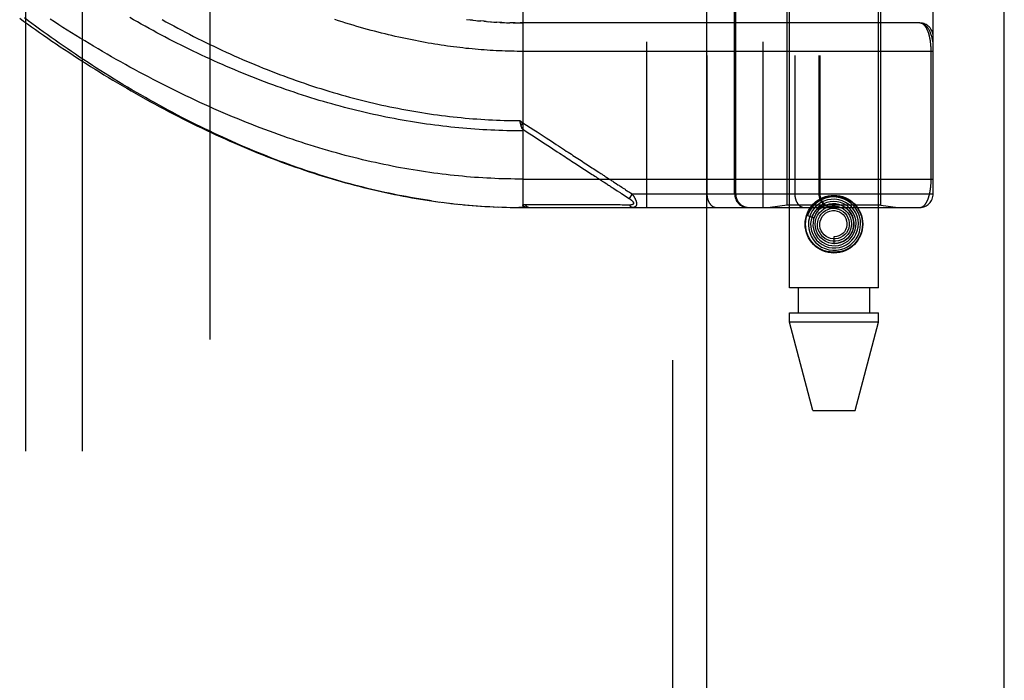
# Model space of a CAD drawing. Header units: inches. Extents: x 0 to 212, y 0 to 138.
# Tile 91 of 256: x 88.79 to 90.96, y 56.77 to 58.23. Entities that reach past the tile are written whole.
import ezdxf

# ---------------------------------------------------------------- set-up
doc = ezdxf.new("R2010")
doc.units = ezdxf.units.IN
doc.header["$LTSCALE"] = 11.6875
doc.header["$MEASUREMENT"] = 0
doc.linetypes.add('HIDDEN', pattern=[0.2, 0.1, -0.1])
doc.layers.get('0').update_dxf_attribs({"linetype": 'CONTINUOUS'})
for name, color, linetype in [('DEFAULT_2', 8, 'HIDDEN'), ('RIGHTHAND_DOOR_ASSEMBLY', 7, 'CONTINUOUS'), ('SUBPANEL', 7, 'CONTINUOUS')]:
    doc.layers.add(name, color=color, linetype=linetype)

msp = doc.modelspace()

# ---------------------------------------------------------------- linework, layer by layer
at = {"color": 3, "linetype": 'Continuous'}
msp.add_line((90.9595, 37.6437), (90.9595, 102.1733), dxfattribs=at)
at = {"layer": 'DEFAULT_2', "color": 8, "linetype": 'HIDDEN'}
msp.add_line((89.2095, 96.0917), (89.2095, 38.9877), dxfattribs=at)
at = {"layer": 'RIGHTHAND_DOOR_ASSEMBLY', "color": 8, "linetype": 'HIDDEN'}
for p, q in [((90.2288, 97.2147), (90.2288, 37.8647)), ((90.4863, 57.6367), (90.4863, 60.819)), ((90.6823, 57.6367), (90.6823, 60.819)), ((90.1715, 60.5159), (90.1715, 57.8134)), ((90.428, 60.5159), (90.428, 57.8134)), ((90.3045, 60.4859), (90.3045, 57.8434)), ((90.498, 60.4859), (90.498, 57.8434)), ((90.5511, 60.4859), (90.5511, 57.8434)), ((90.5531, 60.4859), (90.5531, 57.8434)), ((90.803, 57.8434), (90.803, 60.4859)), ((89.8993, 58.4782), (89.8993, 57.8134)), ((90.3655, 57.8434), (90.3655, 58.3647)), ((90.3678, 58.3647), (90.3678, 57.8434)), ((90.4813, 57.8187), (90.4813, 58.3647)), ((90.6873, 57.8187), (90.6873, 58.3647)), ((89.7885, 58.2259), (89.7825, 58.2266)), ((89.7912, 58.2256), (89.8004, 58.2246)), ((89.799, 58.2248), (89.8065, 58.2241)), ((89.8138, 58.2234), (89.8063, 58.2241)), ((89.8181, 58.223), (89.8122, 58.2235)), ((89.8138, 58.2234), (89.824, 58.2226)), ((89.8209, 58.2228), (89.8298, 58.2221)), ((89.828, 58.2223), (89.8357, 58.2217)), ((89.835, 58.2218), (89.842, 58.2213)), ((89.8491, 58.221), (89.8415, 58.2214)), ((89.8531, 58.2208), (89.8473, 58.2211)), ((89.8491, 58.221), (89.8589, 58.2205)), ((89.8562, 58.2206), (89.8647, 58.2203)), ((89.8634, 58.2203), (89.8706, 58.2201)), ((89.8778, 58.2199), (89.8704, 58.2201)), ((89.882, 58.2198), (89.8762, 58.2199)), ((89.8778, 58.2199), (89.8877, 58.2197)), ((89.885, 58.2198), (89.8935, 58.2197)), ((89.8921, 58.2197), (89.8993, 58.2197)), ((90.773, 58.2197), (89.8935, 58.2197)), ((90.7984, 57.8759), (90.7984, 58.158)), ((89.8923, 58.0047), (89.8993, 58.0001)), ((89.8934, 58.0004), (89.8931, 58.0016)), ((89.8937, 57.9991), (89.8934, 58.0004)), ((89.894, 57.9979), (89.8937, 57.9991)), ((89.8951, 57.9938), (89.8993, 58.0001)), ((89.9599, 57.9461), (89.9652, 57.9427)), ((90.0172, 57.9088), (90.0315, 57.8995)), ((89.8993, 57.8759), (90.803, 57.8759)), ((90.074, 57.8717), (90.078, 57.8692)), ((90.078, 57.8692), (90.0838, 57.8654)), ((90.0994, 57.8552), (90.1069, 57.8503)), ((90.1069, 57.8503), (90.1119, 57.8471)), ((90.1288, 57.8504), (90.1312, 57.8489)), ((90.1312, 57.8489), (90.1337, 57.8473)), ((90.1395, 57.8434), (90.133, 57.8334)), ((90.1337, 57.8473), (90.1364, 57.8455)), ((90.1364, 57.8455), (90.1395, 57.8434)), ((90.1395, 57.8434), (90.803, 57.8434)), ((89.7023, 57.8274), (89.7165, 57.8255)), ((89.7118, 57.8261), (89.7257, 57.8243)), ((89.7213, 57.8249), (89.735, 57.8232)), ((89.7307, 57.8237), (89.7442, 57.8221)), ((89.7402, 57.8226), (89.7534, 57.8211)), ((89.7496, 57.8215), (89.7625, 57.8202)), ((89.759, 57.8205), (89.7717, 57.8193)), ((89.7684, 57.8196), (89.7809, 57.8185)), ((89.7778, 57.8188), (89.79, 57.8177)), ((89.7872, 57.818), (89.7991, 57.817)), ((89.7966, 57.8172), (89.8083, 57.8164)), ((89.8059, 57.8166), (89.8174, 57.8158)), ((89.9673, 57.8191), (89.9626, 57.8191)), ((90.0502, 57.819), (90.0393, 57.819)), ((90.1028, 57.819), (90.0986, 57.819)), ((90.1065, 57.819), (90.1028, 57.819)), ((90.1131, 57.819), (90.1065, 57.819)), ((90.1177, 57.8189), (90.1131, 57.819)), ((90.1273, 57.8189), (90.1177, 57.8189)), ((90.1341, 57.8189), (90.1273, 57.8189)), ((90.4813, 57.8187), (90.4438, 57.8134)), ((90.6873, 57.8187), (90.4813, 57.8187)), ((90.6873, 57.8187), (90.7248, 57.8134)), ((89.8153, 57.816), (89.8265, 57.8153)), ((89.8247, 57.8154), (89.8356, 57.8149)), ((89.834, 57.815), (89.8447, 57.8145)), ((89.8433, 57.8146), (89.8538, 57.8142)), ((89.8527, 57.8142), (89.8629, 57.8139)), ((89.862, 57.8139), (89.872, 57.8137)), ((89.8713, 57.8137), (89.8811, 57.8135)), ((89.8807, 57.8135), (89.8902, 57.8135)), ((89.89, 57.8135), (89.8993, 57.8134)), ((89.8993, 57.8134), (89.8902, 57.8135)), ((89.8993, 57.8134), (90.773, 57.8134)), ((90.5262, 57.7955), (90.5405, 57.7909)), ((90.5545, 57.8122), (90.554, 57.8118)), ((90.5549, 57.8126), (90.5545, 57.8122)), ((90.5553, 57.813), (90.5549, 57.8126)), ((90.5558, 57.8134), (90.5553, 57.813)), ((90.5573, 57.8148), (90.5558, 57.8134)), ((90.5576, 57.815), (90.5573, 57.8148)), ((90.5843, 57.7492), (90.5843, 57.7342)), ((90.6823, 57.6367), (90.4863, 57.6367)), ((90.5058, 57.6367), (90.5058, 57.5817)), ((90.6628, 57.6367), (90.6628, 57.5817)), ((90.4863, 57.5817), (90.6823, 57.5817)), ((90.4863, 57.5607), (90.4863, 57.5817)), ((90.6823, 57.5607), (90.6823, 57.5817)), ((90.6823, 57.5607), (90.4863, 57.5607)), ((90.5378, 57.3667), (90.4863, 57.5607)), ((90.6308, 57.3667), (90.6823, 57.5607)), ((90.5378, 57.3667), (90.6308, 57.3667))]:
    msp.add_line(p, q, dxfattribs=at)
at = {"layer": 'RIGHTHAND_DOOR_ASSEMBLY', "color": 3, "linetype": 'Continuous'}
msp.add_line((90.3038, 97.2147), (90.3038, 37.8647), dxfattribs=at)
at = {"layer": 'RIGHTHAND_DOOR_ASSEMBLY', "color": 8, "linetype": 'HIDDEN'}
for points in [[(88.7909, 58.2301), (88.7994, 58.2239), (88.8081, 58.2176), (88.8168, 58.2114), (88.8257, 58.2051), (88.8346, 58.1989), (88.8436, 58.1926), (88.8526, 58.1863), (88.8617, 58.18), (88.8709, 58.1738), (88.8802, 58.1675), (88.8896, 58.1613), (88.899, 58.1551), (88.9085, 58.1488), (88.918, 58.1426), (88.9276, 58.1365), (88.9373, 58.1303), (88.947, 58.1241), (88.9568, 58.118), (88.9666, 58.1119), (88.9765, 58.1059), (88.9864, 58.0998), (88.9963, 58.0938), (89.0064, 58.0879), (89.0164, 58.0819), (89.0265, 58.076), (89.0366, 58.0702), (89.0468, 58.0644), (89.057, 58.0586), (89.0672, 58.0529), (89.0775, 58.0472), (89.0878, 58.0416), (89.0981, 58.036), (89.1084, 58.0305), (89.1187, 58.0251), (89.1291, 58.0197), (89.1395, 58.0143), (89.1499, 58.009), (89.1603, 58.0038), (89.1707, 57.9986), (89.1811, 57.9935), (89.1915, 57.9885), (89.2019, 57.9835), (89.2123, 57.9786), (89.2228, 57.9738), (89.2332, 57.969), (89.2436, 57.9643), (89.254, 57.9597), (89.2644, 57.9551), (89.2748, 57.9506), (89.2851, 57.9462), (89.2955, 57.9419), (89.3058, 57.9376), (89.3162, 57.9334), (89.3265, 57.9293), (89.3368, 57.9253), (89.3471, 57.9213), (89.3573, 57.9174), (89.3676, 57.9136), (89.3778, 57.9098), (89.388, 57.9062), (89.3982, 57.9026), (89.4083, 57.8991), (89.4185, 57.8956), (89.4286, 57.8923), (89.4386, 57.889), (89.4487, 57.8857), (89.4588, 57.8826), (89.4688, 57.8795), (89.4788, 57.8765), (89.4887, 57.8736), (89.4987, 57.8708), (89.5086, 57.868), (89.5185, 57.8653), (89.5284, 57.8627), (89.5382, 57.8601), (89.548, 57.8576), (89.5578, 57.8552), (89.5676, 57.8529), (89.5774, 57.8506), (89.5871, 57.8484), (89.5968, 57.8463), (89.6065, 57.8442), (89.6162, 57.8422), (89.6258, 57.8403), (89.6354, 57.8385), (89.6451, 57.8367), (89.6546, 57.835), (89.6642, 57.8333), (89.6738, 57.8317), (89.6833, 57.8302), (89.6928, 57.8288), (89.7073, 57.8267)], [(89.698, 57.828), (89.6887, 57.8294), (89.6794, 57.8309), (89.6701, 57.8324), (89.6608, 57.8339), (89.6515, 57.8356), (89.6421, 57.8373), (89.6327, 57.839), (89.6233, 57.8408), (89.6139, 57.8427), (89.6045, 57.8447), (89.595, 57.8467), (89.5855, 57.8488), (89.576, 57.851), (89.5665, 57.8532), (89.5569, 57.8555), (89.5474, 57.8579), (89.5378, 57.8603), (89.5282, 57.8629), (89.5185, 57.8654), (89.5088, 57.8681), (89.4992, 57.8708), (89.4894, 57.8736), (89.4797, 57.8765), (89.4699, 57.8794), (89.4601, 57.8824), (89.4503, 57.8855), (89.4406, 57.8887), (89.4308, 57.8918), (89.4211, 57.8951), (89.4114, 57.8984), (89.4017, 57.9018), (89.392, 57.9052), (89.3824, 57.9087), (89.3728, 57.9122), (89.3632, 57.9158), (89.3536, 57.9194), (89.344, 57.9231), (89.3344, 57.9269), (89.3248, 57.9307), (89.3152, 57.9346), (89.3056, 57.9385), (89.296, 57.9426), (89.2864, 57.9466), (89.2768, 57.9508), (89.2671, 57.955), (89.2575, 57.9593), (89.2478, 57.9636), (89.238, 57.9681), (89.2283, 57.9726), (89.2184, 57.9772), (89.2086, 57.9819), (89.1986, 57.9866), (89.1886, 57.9915), (89.1786, 57.9965), (89.1685, 58.0015), (89.1584, 58.0066), (89.1483, 58.0118), (89.1382, 58.0171), (89.128, 58.0224), (89.1179, 58.0278), (89.1078, 58.0333), (89.0977, 58.0388), (89.0877, 58.0443), (89.0776, 58.0499), (89.0676, 58.0556), (89.0577, 58.0613), (89.0478, 58.067), (89.0379, 58.0728), (89.028, 58.0786), (89.0182, 58.0845), (89.0084, 58.0904), (88.9987, 58.0963), (88.989, 58.1023), (88.9794, 58.1083), (88.9698, 58.1143), (88.9603, 58.1204), (88.9509, 58.1264), (88.9415, 58.1325), (88.9322, 58.1386), (88.9229, 58.1448), (88.9137, 58.1509), (88.9046, 58.157), (88.8955, 58.1632), (88.8865, 58.1694), (88.8776, 58.1755), (88.8688, 58.1817), (88.8601, 58.1879), (88.8514, 58.1941), (88.8428, 58.2002), (88.8343, 58.2064), (88.8259, 58.2126), (88.8176, 58.2187), (88.8093, 58.2248), (88.8012, 58.231)], [(89.8993, 57.9821), (89.8905, 57.9821), (89.8817, 57.9822), (89.8729, 57.9823), (89.8641, 57.9825), (89.8553, 57.9827), (89.8465, 57.983), (89.8377, 57.9834), (89.8289, 57.9838), (89.8201, 57.9842), (89.8113, 57.9847), (89.8025, 57.9852), (89.7936, 57.9858), (89.7848, 57.9865), (89.776, 57.9872), (89.7671, 57.988), (89.7583, 57.9888), (89.7494, 57.9896), (89.7405, 57.9906), (89.7316, 57.9915), (89.7228, 57.9926), (89.7139, 57.9937), (89.705, 57.9948), (89.696, 57.996), (89.6871, 57.9972), (89.6782, 57.9985), (89.6692, 57.9999), (89.6603, 58.0013), (89.6513, 58.0028), (89.6423, 58.0043), (89.6333, 58.0059), (89.6243, 58.0075), (89.6153, 58.0092), (89.6063, 58.0109), (89.5972, 58.0127), (89.5882, 58.0146), (89.5791, 58.0165), (89.57, 58.0185), (89.5609, 58.0205), (89.5518, 58.0226), (89.5427, 58.0248), (89.5335, 58.027), (89.5244, 58.0292), (89.5152, 58.0315), (89.5061, 58.0339), (89.4969, 58.0364), (89.4877, 58.0389), (89.4785, 58.0414), (89.4692, 58.044), (89.46, 58.0467), (89.4508, 58.0494), (89.4415, 58.0522), (89.4323, 58.0551), (89.423, 58.058), (89.4137, 58.061), (89.4044, 58.064), (89.3951, 58.0671), (89.3858, 58.0702), (89.3765, 58.0734), (89.3672, 58.0767), (89.3579, 58.08), (89.3486, 58.0834), (89.3393, 58.0868), (89.33, 58.0903), (89.3207, 58.0939), (89.3114, 58.0975), (89.302, 58.1011), (89.2927, 58.1048), (89.2835, 58.1086), (89.2742, 58.1124), (89.2649, 58.1163), (89.2557, 58.1202), (89.2464, 58.1242), (89.2372, 58.1282), (89.228, 58.1322), (89.2188, 58.1363), (89.2096, 58.1405), (89.2005, 58.1447), (89.1914, 58.149), (89.1823, 58.1533), (89.1732, 58.1576), (89.1642, 58.162), (89.1552, 58.1664), (89.1462, 58.1708), (89.1372, 58.1753), (89.1283, 58.1798), (89.1195, 58.1844), (89.1107, 58.189), (89.1019, 58.1936), (89.0932, 58.1983), (89.0845, 58.2029), (89.0758, 58.2076), (89.0673, 58.2124), (89.0587, 58.2171), (89.0502, 58.2219), (89.0418, 58.2267), (89.0335, 58.2315)], [(89.8993, 57.8759), (89.8904, 57.8759), (89.8815, 57.876), (89.8727, 57.8762), (89.8638, 57.8764), (89.855, 57.8766), (89.8461, 57.8769), (89.8372, 57.8773), (89.8284, 57.8777), (89.8195, 57.8781), (89.8106, 57.8786), (89.8017, 57.8792), (89.7928, 57.8798), (89.7839, 57.8805), (89.775, 57.8813), (89.766, 57.8821), (89.7571, 57.8829), (89.7481, 57.8838), (89.7391, 57.8848), (89.7301, 57.8858), (89.7211, 57.8869), (89.7121, 57.888), (89.703, 57.8892), (89.694, 57.8905), (89.6849, 57.8918), (89.6758, 57.8932), (89.6667, 57.8946), (89.6575, 57.8961), (89.6483, 57.8976), (89.6392, 57.8992), (89.6299, 57.9009), (89.6207, 57.9026), (89.6115, 57.9044), (89.6022, 57.9063), (89.5929, 57.9082), (89.5835, 57.9102), (89.5742, 57.9122), (89.5648, 57.9143), (89.5554, 57.9165), (89.5459, 57.9187), (89.5364, 57.921), (89.5269, 57.9234), (89.5174, 57.9258), (89.5079, 57.9283), (89.4983, 57.9309), (89.4887, 57.9335), (89.479, 57.9363), (89.4693, 57.939), (89.4596, 57.9419), (89.4499, 57.9448), (89.4401, 57.9477), (89.4303, 57.9508), (89.4205, 57.9539), (89.4107, 57.9571), (89.4008, 57.9603), (89.3909, 57.9637), (89.381, 57.9671), (89.371, 57.9705), (89.361, 57.9741), (89.351, 57.9777), (89.3409, 57.9814), (89.3309, 57.9851), (89.3208, 57.9889), (89.3106, 57.9928), (89.3005, 57.9968), (89.2903, 58.0008), (89.2802, 58.0049), (89.27, 58.0091), (89.2597, 58.0133), (89.2495, 58.0176), (89.2392, 58.022), (89.229, 58.0265), (89.2187, 58.031), (89.2084, 58.0356), (89.1981, 58.0402), (89.1878, 58.0449), (89.1775, 58.0497), (89.1672, 58.0546), (89.1569, 58.0595), (89.1465, 58.0644), (89.1362, 58.0694), (89.1259, 58.0745), (89.1156, 58.0797), (89.1053, 58.0849), (89.095, 58.0901), (89.0848, 58.0954), (89.0745, 58.1008), (89.0643, 58.1062), (89.0541, 58.1117), (89.0439, 58.1172), (89.0337, 58.1227), (89.0236, 58.1283), (89.0135, 58.1339), (89.0034, 58.1396), (88.9934, 58.1453), (88.9834, 58.151), (88.9735, 58.1568), (88.9636, 58.1626), (88.9537, 58.1685), (88.9439, 58.1743), (88.9341, 58.1802), (88.9244, 58.1861), (88.9148, 58.1921), (88.9052, 58.198), (88.8957, 58.204), (88.8862, 58.21), (88.8768, 58.2159), (88.8675, 58.2219), (88.8582, 58.228)], [(89.1046, 58.2274), (89.1131, 58.2226), (89.1217, 58.2179), (89.1303, 58.2132), (89.139, 58.2086), (89.1477, 58.2039), (89.1564, 58.1994), (89.1652, 58.1948), (89.174, 58.1903), (89.1828, 58.1858), (89.1917, 58.1814), (89.2006, 58.177), (89.2095, 58.1727), (89.2184, 58.1684), (89.2274, 58.1641), (89.2364, 58.1599), (89.2454, 58.1557), (89.2544, 58.1516), (89.2634, 58.1476), (89.2724, 58.1436), (89.2815, 58.1396), (89.2906, 58.1357), (89.2996, 58.1318), (89.3087, 58.128), (89.3178, 58.1243), (89.3269, 58.1206), (89.336, 58.117), (89.3451, 58.1134), (89.3542, 58.1099), (89.3633, 58.1064), (89.3724, 58.103), (89.3815, 58.0997), (89.3905, 58.0964), (89.3996, 58.0932), (89.4087, 58.09), (89.4178, 58.0869), (89.4268, 58.0839), (89.4359, 58.0809), (89.4449, 58.0779), (89.454, 58.0751), (89.463, 58.0723), (89.472, 58.0695), (89.4811, 58.0668), (89.4901, 58.0642), (89.499, 58.0616), (89.508, 58.0591), (89.517, 58.0566), (89.5259, 58.0542), (89.5349, 58.0519), (89.5438, 58.0496), (89.5527, 58.0474), (89.5616, 58.0453), (89.5705, 58.0432), (89.5794, 58.0411), (89.5883, 58.0391), (89.5971, 58.0372), (89.606, 58.0353), (89.6148, 58.0335), (89.6236, 58.0318), (89.6324, 58.0301), (89.6412, 58.0284), (89.65, 58.0268), (89.6588, 58.0253), (89.6675, 58.0238), (89.6763, 58.0224), (89.685, 58.0211), (89.6937, 58.0198), (89.7025, 58.0185), (89.7112, 58.0173), (89.7199, 58.0162), (89.7285, 58.0151), (89.7372, 58.0141), (89.7459, 58.0131), (89.7545, 58.0122), (89.7632, 58.0113), (89.7718, 58.0105), (89.7805, 58.0097), (89.7891, 58.009), (89.7977, 58.0084), (89.8064, 58.0078), (89.815, 58.0072), (89.8236, 58.0068), (89.8322, 58.0063), (89.8408, 58.0059), (89.8494, 58.0056), (89.858, 58.0053), (89.8666, 58.0051), (89.8752, 58.0049), (89.8837, 58.0048), (89.8923, 58.0047)], [(90.803, 58.1572), (89.8927, 58.1572), (89.8862, 58.1572), (89.8796, 58.1573), (89.8731, 58.1575), (89.8665, 58.1576), (89.86, 58.1578), (89.8534, 58.1581), (89.8468, 58.1584), (89.8403, 58.1587), (89.8337, 58.159), (89.8271, 58.1594), (89.8205, 58.1598), (89.8138, 58.1603), (89.8072, 58.1608), (89.8005, 58.1614), (89.7938, 58.1619), (89.7872, 58.1626), (89.7804, 58.1632), (89.7737, 58.1639), (89.7669, 58.1647), (89.7602, 58.1654), (89.7534, 58.1663), (89.7465, 58.1671), (89.7397, 58.168), (89.7328, 58.169), (89.7259, 58.17), (89.7189, 58.171), (89.712, 58.1721), (89.705, 58.1732), (89.6979, 58.1743), (89.6909, 58.1756), (89.6838, 58.1768), (89.6766, 58.1781), (89.6695, 58.1795), (89.6623, 58.1808), (89.655, 58.1823), (89.6477, 58.1838), (89.6404, 58.1853), (89.633, 58.1869), (89.6256, 58.1885), (89.6182, 58.1902), (89.6107, 58.1919), (89.6032, 58.1937), (89.5956, 58.1956), (89.588, 58.1975), (89.5803, 58.1994), (89.5726, 58.2014), (89.5648, 58.2035), (89.557, 58.2056), (89.5492, 58.2077), (89.5413, 58.2099), (89.5333, 58.2122), (89.5253, 58.2146), (89.5173, 58.2169), (89.5092, 58.2194), (89.501, 58.2219), (89.4929, 58.2245), (89.4846, 58.2271)], [(89.7753, 58.2275), (89.7833, 58.2265), (89.7945, 58.2253)], [(90.803, 58.1697), (90.803, 58.1703), (90.803, 58.1709), (90.8029, 58.1716), (90.8029, 58.1723), (90.8029, 58.173), (90.8028, 58.1739), (90.8027, 58.1747), (90.8026, 58.1757), (90.8025, 58.1768), (90.8023, 58.1779), (90.8021, 58.1792), (90.8019, 58.1806), (90.8016, 58.1821), (90.8012, 58.1838), (90.8008, 58.1856), (90.8004, 58.1875), (90.7998, 58.1896), (90.7992, 58.1916), (90.7986, 58.1935), (90.798, 58.1953), (90.7973, 58.1971), (90.7967, 58.1987), (90.796, 58.2002), (90.7953, 58.2016), (90.7946, 58.203), (90.794, 58.2043), (90.7933, 58.2055), (90.7926, 58.2066), (90.7919, 58.2077), (90.7912, 58.2087), (90.7905, 58.2097), (90.7898, 58.2105), (90.7891, 58.2114), (90.7884, 58.2122), (90.7876, 58.2129), (90.7869, 58.2136), (90.7862, 58.2143), (90.7855, 58.2149), (90.7848, 58.2154), (90.7841, 58.216), (90.7834, 58.2164), (90.7827, 58.2169), (90.782, 58.2173), (90.7813, 58.2177), (90.7806, 58.218), (90.7799, 58.2183), (90.7792, 58.2186), (90.7785, 58.2188), (90.7778, 58.219), (90.7771, 58.2192), (90.7764, 58.2193), (90.7757, 58.2195), (90.775, 58.2196), (90.7743, 58.2196), (90.7737, 58.2197), (90.773, 58.2197)], [(90.7984, 58.158), (90.7984, 58.1588), (90.7984, 58.1596), (90.7984, 58.1604), (90.7983, 58.1613), (90.7983, 58.1621), (90.7983, 58.1629), (90.7983, 58.1638), (90.7982, 58.1646), (90.7982, 58.1654), (90.7981, 58.1663), (90.7981, 58.1671), (90.798, 58.168), (90.798, 58.1688), (90.7979, 58.1697), (90.7979, 58.1705), (90.7978, 58.1714), (90.7977, 58.1722), (90.7976, 58.1731), (90.7975, 58.174), (90.7974, 58.1749), (90.7973, 58.1757), (90.7972, 58.1766), (90.7971, 58.1775), (90.797, 58.1784), (90.7969, 58.1793), (90.7968, 58.1802), (90.7966, 58.1811), (90.7965, 58.1819), (90.7963, 58.1828), (90.7962, 58.1837), (90.796, 58.1846), (90.7958, 58.1854), (90.7957, 58.1863), (90.7955, 58.1872), (90.7953, 58.188), (90.7951, 58.1889), (90.7949, 58.1898), (90.7947, 58.1906), (90.7945, 58.1915), (90.7943, 58.1923), (90.7941, 58.1931), (90.7938, 58.194), (90.7936, 58.1948), (90.7934, 58.1956), (90.7931, 58.1964), (90.7929, 58.1973), (90.7926, 58.1981), (90.7923, 58.1989), (90.792, 58.1996), (90.7918, 58.2004), (90.7915, 58.2012), (90.7912, 58.202), (90.7908, 58.2027), (90.7905, 58.2035), (90.7902, 58.2042), (90.7899, 58.2049), (90.7895, 58.2056), (90.7892, 58.2063), (90.7888, 58.207), (90.7885, 58.2077), (90.7881, 58.2084), (90.7877, 58.209), (90.7873, 58.2097), (90.7869, 58.2103), (90.7865, 58.2109), (90.7861, 58.2115), (90.7857, 58.2121), (90.7852, 58.2126), (90.7848, 58.2132), (90.7844, 58.2137), (90.7839, 58.2142), (90.7834, 58.2147), (90.783, 58.2152), (90.7825, 58.2156), (90.782, 58.2161), (90.7815, 58.2165), (90.781, 58.2169), (90.7805, 58.2172), (90.7799, 58.2176), (90.7794, 58.2179), (90.7789, 58.2182), (90.7783, 58.2185), (90.7778, 58.2187), (90.7772, 58.2189), (90.7766, 58.2191), (90.776, 58.2193), (90.7754, 58.2194), (90.7748, 58.2195), (90.7742, 58.2196), (90.7736, 58.2197), (90.773, 58.2197)], [(89.8931, 58.0016), (89.8925, 58.0041), (89.8923, 58.0047)], [(89.8951, 57.9938), (89.895, 57.9944), (89.8948, 57.995), (89.8946, 57.9956), (89.8944, 57.9961), (89.8943, 57.9967), (89.8941, 57.9973), (89.894, 57.9979)], [(89.8981, 57.9862), (89.8978, 57.9869), (89.8975, 57.9874), (89.8973, 57.9879), (89.8971, 57.9884), (89.8969, 57.9889), (89.8967, 57.9894), (89.8965, 57.99), (89.8963, 57.9905), (89.8961, 57.991), (89.8959, 57.9916), (89.8957, 57.9921), (89.8955, 57.9927), (89.8953, 57.9932), (89.8951, 57.9938)], [(89.8993, 58.0001), (89.9155, 57.9896), (89.9231, 57.9846), (89.9303, 57.9799), (89.9373, 57.9753), (89.944, 57.971), (89.9503, 57.9669)], [(89.898, 57.9865), (89.9062, 57.9811), (89.9141, 57.976), (89.9216, 57.9711), (89.9356, 57.962)], [(89.8981, 57.9862), (89.8982, 57.986), (89.8984, 57.9858), (89.8985, 57.9855), (89.8985, 57.9853), (89.8986, 57.9851), (89.8987, 57.9849), (89.8988, 57.9847), (89.8989, 57.9844), (89.8989, 57.9842), (89.899, 57.984), (89.899, 57.9838), (89.8991, 57.9836), (89.8991, 57.9834), (89.8992, 57.9831), (89.8992, 57.9829), (89.8992, 57.9827), (89.8992, 57.9825), (89.8992, 57.9823), (89.8993, 57.9821)], [(89.9356, 57.962), (89.9484, 57.9537), (89.9599, 57.9461)], [(89.9503, 57.9669), (89.9621, 57.9592), (89.9676, 57.9556), (89.9727, 57.9522), (89.9776, 57.9491), (89.9823, 57.946), (89.9867, 57.9432), (89.9908, 57.9404), (89.9948, 57.9378), (89.9986, 57.9353), (90.0023, 57.9329), (90.006, 57.9306), (90.0095, 57.9283), (90.013, 57.926), (90.0166, 57.9237), (90.0201, 57.9214), (90.0236, 57.9191), (90.0272, 57.9167), (90.0307, 57.9144), (90.0342, 57.9121), (90.0377, 57.9099), (90.0412, 57.9076), (90.0446, 57.9054), (90.0479, 57.9032), (90.0512, 57.9011), (90.0543, 57.899), (90.0575, 57.897), (90.0605, 57.895)], [(89.9652, 57.9427), (89.975, 57.9363), (89.9795, 57.9334), (89.9838, 57.9306), (89.9878, 57.9279), (89.9917, 57.9254), (89.9955, 57.9229), (89.9992, 57.9205), (90.0028, 57.9182), (90.0064, 57.9158), (90.01, 57.9135), (90.0136, 57.9112), (90.0172, 57.9088)], [(90.0315, 57.8995), (90.0385, 57.8949), (90.0418, 57.8927), (90.0451, 57.8906), (90.0484, 57.8885), (90.0515, 57.8864), (90.0546, 57.8844), (90.0575, 57.8825), (90.0603, 57.8807), (90.0629, 57.879), (90.0654, 57.8774), (90.0677, 57.8759), (90.0699, 57.8744), (90.072, 57.8731), (90.074, 57.8717)], [(90.0605, 57.895), (90.0661, 57.8913), (90.0688, 57.8896), (90.0712, 57.888), (90.0736, 57.8865), (90.0758, 57.885), (90.0779, 57.8837), (90.0799, 57.8824), (90.0819, 57.8811), (90.0838, 57.8798), (90.0857, 57.8786), (90.0876, 57.8773), (90.0895, 57.8761)], [(90.0838, 57.8654), (90.0858, 57.8641), (90.0877, 57.8628), (90.0897, 57.8616), (90.0916, 57.8603), (90.0936, 57.859), (90.0955, 57.8578), (90.0974, 57.8565), (90.0994, 57.8552)], [(90.0895, 57.8761), (90.0934, 57.8736), (90.0953, 57.8723), (90.0972, 57.8711), (90.0991, 57.8698), (90.101, 57.8686), (90.1029, 57.8673), (90.1048, 57.8661)], [(90.1048, 57.8661), (90.1086, 57.8636), (90.1105, 57.8624), (90.1123, 57.8612), (90.1141, 57.8601)], [(90.1141, 57.8601), (90.1174, 57.8579), (90.1189, 57.8569), (90.1203, 57.856)], [(90.773, 57.8134), (90.7736, 57.8134), (90.7742, 57.8135), (90.7748, 57.8136), (90.7754, 57.8137), (90.776, 57.8138), (90.7765, 57.8139), (90.7771, 57.8141), (90.7776, 57.8143), (90.7782, 57.8146), (90.7787, 57.8148), (90.7793, 57.8151), (90.7798, 57.8154), (90.7803, 57.8158), (90.7808, 57.8161), (90.7813, 57.8165), (90.7818, 57.8169), (90.7823, 57.8173), (90.7827, 57.8177), (90.7832, 57.8182), (90.7837, 57.8186), (90.7841, 57.8191), (90.7846, 57.8196), (90.785, 57.8202), (90.7854, 57.8207), (90.7858, 57.8212), (90.7862, 57.8218), (90.7866, 57.8224), (90.787, 57.823), (90.7874, 57.8236), (90.7878, 57.8242), (90.7882, 57.8249), (90.7885, 57.8255), (90.7889, 57.8262), (90.7892, 57.8269), (90.7896, 57.8276), (90.7899, 57.8283), (90.7902, 57.829), (90.7905, 57.8297), (90.7909, 57.8304), (90.7912, 57.8311), (90.7915, 57.8319), (90.7917, 57.8326), (90.792, 57.8334), (90.7923, 57.8342), (90.7926, 57.8349), (90.7928, 57.8357), (90.7931, 57.8365), (90.7933, 57.8373), (90.7936, 57.8381), (90.7938, 57.8389), (90.794, 57.8397), (90.7942, 57.8405), (90.7944, 57.8414), (90.7947, 57.8422), (90.7949, 57.843), (90.7951, 57.8439), (90.7952, 57.8447), (90.7954, 57.8455), (90.7956, 57.8464), (90.7958, 57.8472), (90.7959, 57.8481), (90.7961, 57.8489), (90.7962, 57.8498), (90.7964, 57.8507), (90.7965, 57.8515), (90.7967, 57.8524), (90.7968, 57.8533), (90.7969, 57.8541), (90.797, 57.855), (90.7972, 57.8559), (90.7973, 57.8567), (90.7974, 57.8576), (90.7975, 57.8584), (90.7976, 57.8593), (90.7976, 57.8601), (90.7977, 57.861), (90.7978, 57.8618), (90.7979, 57.8627), (90.7979, 57.8635), (90.798, 57.8643), (90.7981, 57.8652), (90.7981, 57.866), (90.7981, 57.8668), (90.7982, 57.8677), (90.7982, 57.8685), (90.7983, 57.8693), (90.7983, 57.8701), (90.7983, 57.871), (90.7983, 57.8718), (90.7984, 57.8726), (90.7984, 57.8734), (90.7984, 57.8743), (90.7984, 57.8751), (90.7984, 57.8759)], [(90.1119, 57.8471), (90.1133, 57.8462), (90.1147, 57.8453), (90.116, 57.8444)], [(90.116, 57.8444), (90.1334, 57.8331), (90.1339, 57.8328), (90.1344, 57.8325), (90.1348, 57.8322), (90.1352, 57.8319), (90.1356, 57.8316), (90.136, 57.8313), (90.1364, 57.831), (90.1367, 57.8307), (90.137, 57.8305), (90.1374, 57.8302), (90.1377, 57.83), (90.138, 57.8297), (90.1382, 57.8295), (90.1385, 57.8293), (90.1388, 57.829), (90.139, 57.8288), (90.1392, 57.8286), (90.1395, 57.8284), (90.1397, 57.8282), (90.1399, 57.828), (90.1401, 57.8278), (90.1403, 57.8276), (90.1405, 57.8274), (90.1407, 57.8272), (90.1408, 57.827), (90.141, 57.8268), (90.1411, 57.8266), (90.1413, 57.8265), (90.1414, 57.8263), (90.1415, 57.8261), (90.1417, 57.8259), (90.1418, 57.8258), (90.1419, 57.8256), (90.142, 57.8254), (90.1421, 57.8253), (90.1422, 57.8251), (90.1423, 57.8249), (90.1424, 57.8248), (90.1425, 57.8246), (90.1425, 57.8245), (90.1426, 57.8243), (90.1427, 57.8242), (90.1427, 57.824), (90.1428, 57.8239), (90.1428, 57.8238), (90.1428, 57.8236), (90.1429, 57.8235), (90.1429, 57.8233), (90.1429, 57.8232), (90.1429, 57.8231), (90.1429, 57.823), (90.1429, 57.8228), (90.1429, 57.8227), (90.1429, 57.8226), (90.1429, 57.8225), (90.1429, 57.8223), (90.1429, 57.8222), (90.1429, 57.8221), (90.1428, 57.822), (90.1428, 57.8219), (90.1428, 57.8218), (90.1427, 57.8216), (90.1427, 57.8215), (90.1426, 57.8214), (90.1425, 57.8213), (90.1425, 57.8212), (90.1424, 57.8211), (90.1423, 57.821), (90.1422, 57.8209), (90.1421, 57.8208), (90.142, 57.8207), (90.1419, 57.8206), (90.1418, 57.8206), (90.1417, 57.8205), (90.1416, 57.8204), (90.1414, 57.8203), (90.1413, 57.8202), (90.1412, 57.8201), (90.141, 57.82), (90.1408, 57.82), (90.1407, 57.8199), (90.1405, 57.8198), (90.1403, 57.8197), (90.1401, 57.8197), (90.1399, 57.8196), (90.1397, 57.8195), (90.1395, 57.8195), (90.1393, 57.8194), (90.139, 57.8193), (90.1388, 57.8193), (90.1385, 57.8192), (90.1382, 57.8192), (90.1379, 57.8191), (90.1376, 57.8191), (90.1373, 57.8191), (90.137, 57.819), (90.1366, 57.819), (90.1363, 57.8189), (90.1359, 57.8189), (90.1355, 57.8189), (90.135, 57.8189), (90.1346, 57.8189), (90.1341, 57.8189)], [(90.1203, 57.856), (90.1229, 57.8543), (90.1241, 57.8535), (90.1253, 57.8527)], [(90.1253, 57.8527), (90.1276, 57.8512), (90.1288, 57.8504)], [(90.1395, 57.8434), (90.14, 57.8428), (90.1405, 57.8421), (90.1409, 57.8415), (90.1414, 57.8409), (90.1418, 57.8403), (90.1422, 57.8397), (90.1426, 57.8392), (90.1429, 57.8386), (90.1433, 57.8381), (90.1436, 57.8376), (90.1439, 57.837), (90.1442, 57.8365), (90.1445, 57.8361), (90.1448, 57.8356), (90.1451, 57.8351), (90.1453, 57.8346), (90.1456, 57.8342), (90.1458, 57.8337), (90.146, 57.8333), (90.1462, 57.8329), (90.1465, 57.8325), (90.1467, 57.832), (90.1468, 57.8316), (90.147, 57.8312), (90.1472, 57.8308), (90.1474, 57.8305), (90.1475, 57.8301), (90.1477, 57.8297), (90.1478, 57.8293), (90.148, 57.829), (90.1481, 57.8286), (90.1482, 57.8282), (90.1483, 57.8279), (90.1484, 57.8276), (90.1486, 57.8272), (90.1487, 57.8269), (90.1487, 57.8265), (90.1488, 57.8262), (90.1489, 57.8259), (90.149, 57.8256), (90.1491, 57.8253), (90.1491, 57.825), (90.1492, 57.8247), (90.1492, 57.8244), (90.1493, 57.8241), (90.1493, 57.8238), (90.1494, 57.8235), (90.1494, 57.8232), (90.1494, 57.8229), (90.1495, 57.8226), (90.1495, 57.8223), (90.1495, 57.8221), (90.1495, 57.8218), (90.1495, 57.8215), (90.1495, 57.8213), (90.1495, 57.821), (90.1495, 57.8208), (90.1494, 57.8205), (90.1494, 57.8203), (90.1494, 57.82), (90.1493, 57.8198), (90.1493, 57.8196), (90.1492, 57.8193), (90.1492, 57.8191), (90.1491, 57.8189), (90.1491, 57.8187), (90.149, 57.8184), (90.1489, 57.8182), (90.1488, 57.818), (90.1488, 57.8178), (90.1487, 57.8176), (90.1486, 57.8174), (90.1485, 57.8172), (90.1484, 57.817), (90.1482, 57.8168), (90.1481, 57.8166), (90.148, 57.8165), (90.1479, 57.8163), (90.1477, 57.8161), (90.1476, 57.8159), (90.1474, 57.8158), (90.1472, 57.8156), (90.1471, 57.8154), (90.1469, 57.8153), (90.1467, 57.8151), (90.1465, 57.815), (90.1463, 57.8149), (90.1461, 57.8147), (90.1458, 57.8146), (90.1456, 57.8145), (90.1453, 57.8143), (90.1451, 57.8142), (90.1448, 57.8141), (90.1445, 57.814), (90.1442, 57.8139), (90.1439, 57.8138), (90.1436, 57.8137), (90.1432, 57.8136), (90.1428, 57.8136), (90.1424, 57.8135), (90.142, 57.8135), (90.1416, 57.8134), (90.1412, 57.8134), (90.1407, 57.8134)], [(90.3045, 57.8434), (90.3045, 57.8428), (90.3045, 57.8421), (90.3045, 57.8415), (90.3045, 57.8408), (90.3046, 57.8402), (90.3046, 57.8395), (90.3047, 57.8389), (90.3048, 57.8382), (90.3049, 57.8376), (90.305, 57.8369), (90.3051, 57.8363), (90.3052, 57.8357), (90.3053, 57.835), (90.3054, 57.8344), (90.3056, 57.8338), (90.3057, 57.8332), (90.3059, 57.8325), (90.3061, 57.8319), (90.3063, 57.8313), (90.3064, 57.8307), (90.3066, 57.8302), (90.3069, 57.8296), (90.3071, 57.829), (90.3073, 57.8284), (90.3075, 57.8279), (90.3078, 57.8273), (90.308, 57.8268), (90.3083, 57.8262), (90.3086, 57.8257), (90.3088, 57.8252), (90.3091, 57.8246), (90.3094, 57.8241), (90.3097, 57.8236), (90.31, 57.8232), (90.3104, 57.8227), (90.3107, 57.8222), (90.311, 57.8218), (90.3113, 57.8213), (90.3117, 57.8209), (90.312, 57.8204), (90.3124, 57.82), (90.3128, 57.8196), (90.3131, 57.8192), (90.3135, 57.8188), (90.3139, 57.8185), (90.3143, 57.8181), (90.3147, 57.8178), (90.3151, 57.8174), (90.3155, 57.8171), (90.3159, 57.8168), (90.3163, 57.8165), (90.3167, 57.8162), (90.3171, 57.816), (90.3176, 57.8157), (90.318, 57.8155), (90.3184, 57.8152), (90.3189, 57.815), (90.3193, 57.8148), (90.3197, 57.8146), (90.3202, 57.8144), (90.3206, 57.8143), (90.3211, 57.8141), (90.3215, 57.814), (90.322, 57.8139), (90.3224, 57.8138), (90.3229, 57.8137), (90.3234, 57.8136), (90.3238, 57.8135), (90.3243, 57.8135), (90.3247, 57.8135), (90.3252, 57.8134), (90.3257, 57.8134)], [(90.3678, 57.8434), (90.3678, 57.8428), (90.3679, 57.8421), (90.3679, 57.8415), (90.3679, 57.8408), (90.368, 57.8402), (90.3681, 57.8395), (90.3682, 57.8389), (90.3683, 57.8382), (90.3684, 57.8376), (90.3685, 57.8369), (90.3687, 57.8363), (90.3688, 57.8357), (90.369, 57.835), (90.3692, 57.8344), (90.3694, 57.8338), (90.3696, 57.8332), (90.3698, 57.8325), (90.3701, 57.8319), (90.3703, 57.8313), (90.3706, 57.8307), (90.3709, 57.8302), (90.3712, 57.8296), (90.3715, 57.829), (90.3718, 57.8284), (90.3721, 57.8279), (90.3725, 57.8273), (90.3728, 57.8268), (90.3732, 57.8262), (90.3736, 57.8257), (90.374, 57.8252), (90.3744, 57.8246), (90.3748, 57.8241), (90.3752, 57.8236), (90.3756, 57.8232), (90.3761, 57.8227), (90.3765, 57.8222), (90.377, 57.8218), (90.3775, 57.8213), (90.3779, 57.8209), (90.3784, 57.8204), (90.3789, 57.82), (90.3794, 57.8196), (90.38, 57.8192), (90.3805, 57.8188), (90.381, 57.8185), (90.3816, 57.8181), (90.3821, 57.8178), (90.3827, 57.8174), (90.3832, 57.8171), (90.3838, 57.8168), (90.3844, 57.8165), (90.385, 57.8162), (90.3856, 57.816), (90.3861, 57.8157), (90.3867, 57.8155), (90.3874, 57.8152), (90.388, 57.815), (90.3886, 57.8148), (90.3892, 57.8146), (90.3898, 57.8144), (90.3905, 57.8143), (90.3911, 57.8141), (90.3917, 57.814), (90.3924, 57.8139), (90.393, 57.8138), (90.3936, 57.8137), (90.3943, 57.8136), (90.3949, 57.8135), (90.3956, 57.8135), (90.3962, 57.8135), (90.3969, 57.8134), (90.3975, 57.8134)], [(90.498, 57.8434), (90.498, 57.8428), (90.498, 57.8421), (90.498, 57.8415), (90.4981, 57.8408), (90.4981, 57.8402), (90.4982, 57.8395), (90.4982, 57.8389), (90.4983, 57.8382), (90.4984, 57.8376), (90.4985, 57.8369), (90.4986, 57.8363), (90.4987, 57.8357), (90.4988, 57.835), (90.499, 57.8344), (90.4991, 57.8338), (90.4993, 57.8332), (90.4994, 57.8325), (90.4996, 57.8319), (90.4998, 57.8313), (90.5, 57.8307), (90.5002, 57.8302), (90.5004, 57.8296), (90.5006, 57.829), (90.5008, 57.8284), (90.5011, 57.8279), (90.5013, 57.8273), (90.5016, 57.8268), (90.5018, 57.8262), (90.5021, 57.8257), (90.5024, 57.8252), (90.5027, 57.8246), (90.503, 57.8241), (90.5033, 57.8236), (90.5036, 57.8232), (90.5039, 57.8227), (90.5042, 57.8222), (90.5045, 57.8218), (90.5049, 57.8213), (90.5052, 57.8209), (90.5056, 57.8204), (90.5059, 57.82), (90.5063, 57.8196), (90.5067, 57.8192), (90.507, 57.8188), (90.5074, 57.8185), (90.5078, 57.8181), (90.5082, 57.8178), (90.5086, 57.8174), (90.509, 57.8171), (90.5094, 57.8168), (90.5098, 57.8165), (90.5102, 57.8162), (90.5107, 57.816), (90.5111, 57.8157), (90.5115, 57.8155), (90.512, 57.8152), (90.5124, 57.815), (90.5128, 57.8148), (90.5133, 57.8146), (90.5137, 57.8144), (90.5142, 57.8143), (90.5146, 57.8141), (90.5151, 57.814), (90.5155, 57.8139), (90.516, 57.8138), (90.5164, 57.8137), (90.5169, 57.8136), (90.5174, 57.8135), (90.5178, 57.8135), (90.5183, 57.8135), (90.5187, 57.8134), (90.5192, 57.8134)], [(90.5306, 57.8106), (90.5353, 57.8169), (90.5406, 57.8225), (90.5468, 57.8272), (90.5537, 57.8312), (90.5609, 57.8342), (90.5685, 57.8364), (90.5763, 57.8377), (90.5843, 57.8381), (90.5922, 57.8377), (90.6, 57.8364), (90.6076, 57.8342), (90.6148, 57.8312), (90.6217, 57.8272), (90.6279, 57.8225), (90.6332, 57.8169), (90.6379, 57.8106)], [(90.5511, 57.8434), (90.5511, 57.8428), (90.5511, 57.8421), (90.5511, 57.8415), (90.5512, 57.8408), (90.5512, 57.8402), (90.5513, 57.8395), (90.5514, 57.8389), (90.5515, 57.8382), (90.5516, 57.8376), (90.5518, 57.8369), (90.5519, 57.8363), (90.5521, 57.8357), (90.5522, 57.835), (90.5524, 57.8344), (90.5526, 57.8338), (90.5529, 57.8332), (90.5531, 57.8325), (90.5533, 57.8319), (90.5536, 57.8313), (90.5538, 57.8307), (90.5541, 57.8302), (90.5544, 57.8296), (90.5547, 57.829), (90.555, 57.8284), (90.5554, 57.8279), (90.5557, 57.8273), (90.5561, 57.8268), (90.5564, 57.8262), (90.5568, 57.8257), (90.5572, 57.8252), (90.5576, 57.8246), (90.558, 57.8241), (90.5584, 57.8236), (90.5589, 57.8232), (90.5593, 57.8227), (90.5598, 57.8222), (90.5602, 57.8218), (90.5607, 57.8213), (90.5612, 57.8209), (90.5617, 57.8204), (90.5622, 57.82), (90.5627, 57.8196), (90.5632, 57.8192), (90.5637, 57.8188), (90.5643, 57.8185), (90.5648, 57.8181), (90.5653, 57.8178), (90.5659, 57.8174), (90.5665, 57.8171), (90.567, 57.8168), (90.5676, 57.8165), (90.5682, 57.8162), (90.5688, 57.816), (90.5694, 57.8157), (90.57, 57.8155), (90.5706, 57.8152), (90.5712, 57.815), (90.5718, 57.8148), (90.5724, 57.8146), (90.5731, 57.8144), (90.5737, 57.8143), (90.5743, 57.8141), (90.575, 57.814), (90.5756, 57.8139), (90.5762, 57.8138), (90.5769, 57.8137), (90.5775, 57.8136), (90.5782, 57.8135), (90.5788, 57.8135), (90.5794, 57.8135), (90.5801, 57.8134), (90.5807, 57.8134)], [(89.9054, 57.8191), (89.9043, 57.8191), (89.9033, 57.8191), (89.9023, 57.8191), (89.9013, 57.8192), (89.9003, 57.8192), (89.8993, 57.8192)], [(89.912, 57.8134), (89.9114, 57.8134), (89.9108, 57.8134), (89.9103, 57.8135), (89.9097, 57.8135), (89.9092, 57.8135), (89.9087, 57.8136), (89.9082, 57.8136), (89.9078, 57.8137), (89.9073, 57.8137), (89.9069, 57.8138), (89.9065, 57.8139), (89.9061, 57.814), (89.9057, 57.814), (89.9054, 57.8141), (89.905, 57.8142), (89.9047, 57.8143), (89.9044, 57.8144), (89.9041, 57.8145), (89.9038, 57.8146), (89.9035, 57.8147), (89.9032, 57.8148), (89.903, 57.8149), (89.9027, 57.815), (89.9025, 57.8151), (89.9023, 57.8152), (89.9021, 57.8153), (89.9019, 57.8154), (89.9017, 57.8155), (89.9015, 57.8157), (89.9013, 57.8158), (89.9012, 57.8159), (89.901, 57.816), (89.9009, 57.8161), (89.9007, 57.8162), (89.9006, 57.8164), (89.9005, 57.8165), (89.9003, 57.8166), (89.9002, 57.8167), (89.9001, 57.8169), (89.9, 57.817), (89.8999, 57.8171), (89.8999, 57.8172), (89.8998, 57.8174), (89.8997, 57.8175), (89.8996, 57.8176), (89.8996, 57.8178), (89.8995, 57.8179), (89.8995, 57.818), (89.8994, 57.8182), (89.8994, 57.8183), (89.8993, 57.8185), (89.8993, 57.8186), (89.8993, 57.8188), (89.8993, 57.8189), (89.8993, 57.8191), (89.8993, 57.8192)], [(89.9626, 57.8191), (89.9529, 57.8191), (89.9478, 57.8191), (89.9425, 57.8191), (89.937, 57.8191), (89.9312, 57.8191), (89.9252, 57.8191), (89.9188, 57.8191), (89.9122, 57.8191), (89.9054, 57.8191)], [(89.912, 57.8134), (89.9118, 57.8134), (89.9116, 57.8134), (89.9113, 57.8135), (89.9111, 57.8135), (89.9109, 57.8136), (89.9107, 57.8136), (89.9105, 57.8137), (89.9102, 57.8138), (89.91, 57.8138), (89.9098, 57.8139), (89.9096, 57.8141), (89.9094, 57.8142), (89.9092, 57.8143), (89.9089, 57.8144), (89.9087, 57.8146), (89.9085, 57.8147), (89.9083, 57.8149), (89.9081, 57.8151), (89.9079, 57.8153), (89.9077, 57.8155), (89.9075, 57.8157), (89.9074, 57.8159), (89.9072, 57.8161), (89.907, 57.8163), (89.9068, 57.8166), (89.9066, 57.8168), (89.9065, 57.8171), (89.9063, 57.8173), (89.9061, 57.8176), (89.906, 57.8179), (89.9058, 57.8182), (89.9057, 57.8185), (89.9055, 57.8188), (89.9054, 57.8191)], [(90.015, 57.8191), (90.0111, 57.8191), (90.0073, 57.8191), (90.0034, 57.8191), (89.9996, 57.8191), (89.9959, 57.8191), (89.9921, 57.8191), (89.9882, 57.8191), (89.9843, 57.8191), (89.9803, 57.8191), (89.9761, 57.8191), (89.9673, 57.8191)], [(90.0393, 57.819), (90.0363, 57.819), (90.0331, 57.819), (90.0298, 57.819), (90.0263, 57.819), (90.015, 57.8191)], [(90.0631, 57.819), (90.0605, 57.819), (90.0579, 57.819), (90.0553, 57.819), (90.0528, 57.819), (90.0502, 57.819)], [(90.0734, 57.819), (90.0708, 57.819), (90.0682, 57.819), (90.0631, 57.819)], [(90.0811, 57.819), (90.0786, 57.819), (90.0734, 57.819)], [(90.0986, 57.819), (90.0964, 57.819), (90.0811, 57.819)], [(90.1407, 57.8134), (90.1405, 57.8134), (90.1403, 57.8134), (90.1401, 57.8135), (90.1398, 57.8135), (90.1396, 57.8135), (90.1394, 57.8136), (90.1392, 57.8137), (90.139, 57.8137), (90.1387, 57.8138), (90.1385, 57.8139), (90.1383, 57.814), (90.1381, 57.8141), (90.1379, 57.8143), (90.1377, 57.8144), (90.1375, 57.8145), (90.1373, 57.8147), (90.1371, 57.8149), (90.1369, 57.815), (90.1367, 57.8152), (90.1365, 57.8154), (90.1363, 57.8156), (90.1361, 57.8158), (90.1359, 57.816), (90.1357, 57.8162), (90.1356, 57.8165), (90.1354, 57.8167), (90.1352, 57.817), (90.1351, 57.8172), (90.1349, 57.8175), (90.1347, 57.8177), (90.1346, 57.818), (90.1344, 57.8183), (90.1343, 57.8186), (90.1341, 57.8189)], [(90.5479, 57.825), (90.5411, 57.8193), (90.5353, 57.8126), (90.5304, 57.8051), (90.5268, 57.797), (90.5262, 57.7955)], [(90.5623, 57.8274), (90.5549, 57.8237), (90.5481, 57.8189), (90.5421, 57.8131), (90.5371, 57.8065), (90.533, 57.7991), (90.5302, 57.7913), (90.5285, 57.7831), (90.528, 57.7747), (90.5288, 57.7664), (90.5308, 57.7582), (90.5341, 57.7504), (90.5384, 57.7432), (90.5438, 57.7367), (90.5501, 57.731), (90.5572, 57.7264), (90.5649, 57.7228), (90.5731, 57.7204), (90.5815, 57.7193), (90.59, 57.7194), (90.5985, 57.7208), (90.6066, 57.7234), (90.6143, 57.7271)], [(90.5684, 57.8243), (90.5612, 57.8215), (90.5545, 57.8175), (90.5486, 57.8126), (90.5434, 57.8068), (90.5392, 57.8003), (90.536, 57.7932), (90.5339, 57.7856), (90.533, 57.7779), (90.5333, 57.7701), (90.5348, 57.7623), (90.5375, 57.7549), (90.5412, 57.748), (90.546, 57.7417), (90.5516, 57.7362), (90.5581, 57.7317), (90.5651, 57.7281), (90.5727, 57.7256), (90.5805, 57.7244), (90.5885, 57.7243), (90.5964, 57.7254), (90.6041, 57.7277)], [(90.5356, 57.7925), (90.5362, 57.7939), (90.5368, 57.7952), (90.5374, 57.7964), (90.538, 57.7976), (90.5386, 57.7987), (90.5392, 57.7998), (90.5399, 57.8008), (90.5405, 57.8017), (90.5411, 57.8026), (90.5417, 57.8035), (90.5423, 57.8043), (90.5429, 57.805), (90.5435, 57.8057), (90.5441, 57.8064), (90.5446, 57.807), (90.5452, 57.8076), (90.5457, 57.8082), (90.5462, 57.8087), (90.5467, 57.8092), (90.5472, 57.8096), (90.5477, 57.8101), (90.5482, 57.8105), (90.5486, 57.8109), (90.5491, 57.8112), (90.5495, 57.8116), (90.5499, 57.8119), (90.5503, 57.8122), (90.5507, 57.8125), (90.551, 57.8128), (90.5514, 57.8131), (90.5518, 57.8133), (90.5521, 57.8135), (90.5525, 57.8138), (90.5528, 57.814), (90.5531, 57.8142), (90.5535, 57.8144), (90.5538, 57.8146), (90.5541, 57.8148), (90.5544, 57.815), (90.5547, 57.8152), (90.5551, 57.8153), (90.5554, 57.8155), (90.5557, 57.8157), (90.556, 57.8158), (90.5563, 57.8159), (90.5565, 57.8161), (90.5568, 57.8162), (90.5571, 57.8163), (90.5573, 57.8164), (90.5576, 57.8165), (90.5578, 57.8166), (90.558, 57.8166), (90.5583, 57.8167), (90.5585, 57.8167), (90.5587, 57.8167), (90.5588, 57.8167), (90.5589, 57.8166), (90.5589, 57.8165), (90.5588, 57.8163), (90.5587, 57.8161), (90.5585, 57.8159), (90.5583, 57.8158), (90.5582, 57.8156), (90.558, 57.8154), (90.5579, 57.8153), (90.5577, 57.8152), (90.5576, 57.815)], [(90.5812, 57.8216), (90.5741, 57.8207), (90.5673, 57.8187), (90.5609, 57.8156), (90.555, 57.8116), (90.5498, 57.8066), (90.5454, 57.8009), (90.542, 57.7946), (90.5396, 57.7878), (90.5382, 57.7807), (90.5381, 57.7734), (90.539, 57.7662), (90.5411, 57.7593), (90.5442, 57.7527), (90.5483, 57.7467), (90.5534, 57.7413), (90.5592, 57.7369), (90.5656, 57.7333), (90.5726, 57.7308), (90.5798, 57.7295), (90.5872, 57.7292), (90.5945, 57.7301)], [(90.5405, 57.7909), (90.5411, 57.7925), (90.5442, 57.7991), (90.5484, 57.805), (90.5534, 57.8102), (90.5591, 57.8146), (90.5655, 57.818), (90.5723, 57.8203), (90.5794, 57.8215), (90.5865, 57.8216), (90.5936, 57.8205), (90.6004, 57.8184), (90.6067, 57.8152), (90.6125, 57.811), (90.6175, 57.806), (90.6216, 57.8003), (90.6248, 57.794), (90.6269, 57.7873), (90.6279, 57.7803), (90.6278, 57.7733), (90.6266, 57.7664), (90.6243, 57.7599)], [(90.6143, 57.7271), (90.6214, 57.732), (90.6276, 57.7379), (90.633, 57.7447), (90.6373, 57.7521), (90.6404, 57.7602), (90.6423, 57.7686), (90.643, 57.7772), (90.6424, 57.7859), (90.6405, 57.7944), (90.6374, 57.8025), (90.6331, 57.8101), (90.6278, 57.817), (90.6215, 57.823), (90.6143, 57.8281), (90.6065, 57.8321), (90.5982, 57.8348), (90.5895, 57.8364), (90.5807, 57.8366), (90.572, 57.8356), (90.5635, 57.8333), (90.5554, 57.8297), (90.5479, 57.825)], [(90.5482, 57.7959), (90.5519, 57.8015), (90.5565, 57.8063), (90.5617, 57.8103), (90.5676, 57.8134), (90.5738, 57.8155), (90.5803, 57.8166), (90.5868, 57.8165), (90.5933, 57.8155), (90.5994, 57.8133), (90.6052, 57.8102), (90.6103, 57.8063), (90.6147, 57.8015), (90.6182, 57.7961), (90.6208, 57.7902), (90.6225, 57.784), (90.623, 57.7776), (90.6225, 57.7713), (90.621, 57.7651), (90.6184, 57.7593), (90.615, 57.7539)], [(90.6041, 57.7277), (90.6113, 57.7312), (90.6179, 57.7357), (90.6238, 57.7412), (90.6288, 57.7475), (90.6328, 57.7545), (90.6357, 57.762), (90.6375, 57.7699), (90.638, 57.778), (90.6373, 57.7861), (90.6354, 57.794), (90.6323, 57.8015), (90.6282, 57.8085), (90.623, 57.8148), (90.6169, 57.8203), (90.61, 57.8248), (90.6026, 57.8282), (90.5947, 57.8305), (90.5865, 57.8316), (90.5783, 57.8314), (90.5701, 57.83), (90.5623, 57.8274)], [(90.5945, 57.7301), (90.6017, 57.7322), (90.6084, 57.7353), (90.6146, 57.7394), (90.6201, 57.7445), (90.6247, 57.7503), (90.6284, 57.7569), (90.6311, 57.7639), (90.6326, 57.7712), (90.633, 57.7788), (90.6322, 57.7863), (90.6303, 57.7936), (90.6272, 57.8005), (90.6231, 57.8069), (90.6181, 57.8126), (90.6123, 57.8175), (90.6057, 57.8214), (90.5986, 57.8243), (90.5912, 57.8261), (90.5835, 57.8267), (90.5759, 57.8261), (90.5684, 57.8243)], [(90.5843, 57.7342), (90.5855, 57.7342), (90.5923, 57.7348), (90.5989, 57.7365), (90.6052, 57.7392), (90.6109, 57.7429), (90.6161, 57.7475), (90.6204, 57.7529), (90.6238, 57.7588), (90.6263, 57.7653), (90.6277, 57.7721), (90.628, 57.779), (90.6272, 57.786), (90.6253, 57.7927), (90.6223, 57.799), (90.6184, 57.8048), (90.6136, 57.81), (90.6081, 57.8143), (90.6019, 57.8177), (90.5953, 57.8201), (90.5883, 57.8214), (90.5812, 57.8216)], [(90.554, 57.8118), (90.5538, 57.8115), (90.5535, 57.8113), (90.5533, 57.811), (90.553, 57.8107), (90.5527, 57.8104), (90.5524, 57.8101), (90.552, 57.8098), (90.5517, 57.8094), (90.5513, 57.8091), (90.551, 57.8086), (90.5506, 57.8082), (90.5502, 57.8078), (90.5498, 57.8073), (90.5493, 57.8068), (90.5489, 57.8062), (90.5484, 57.8056), (90.548, 57.805), (90.5475, 57.8044), (90.547, 57.8037), (90.5465, 57.803), (90.546, 57.8023), (90.5455, 57.8015), (90.545, 57.8006), (90.5445, 57.7998), (90.5439, 57.7988), (90.5434, 57.7979), (90.5429, 57.7968), (90.5424, 57.7958), (90.5419, 57.7946), (90.5414, 57.7935), (90.5409, 57.7922), (90.5405, 57.7909)], [(90.6243, 57.7599), (90.621, 57.7537), (90.6167, 57.7482), (90.6117, 57.7435), (90.606, 57.7396), (90.5997, 57.7368), (90.5931, 57.7349), (90.5862, 57.7342), (90.5794, 57.7345), (90.5727, 57.736), (90.5664, 57.7385), (90.5605, 57.742), (90.5553, 57.7464), (90.5509, 57.7515), (90.5474, 57.7573), (90.5449, 57.7635), (90.5434, 57.7701), (90.543, 57.7768), (90.5437, 57.7834), (90.5454, 57.7899), (90.5482, 57.7959)], [(90.615, 57.7539), (90.6107, 57.7493), (90.6058, 57.7454), (90.6002, 57.7424), (90.5943, 57.7403), (90.5881, 57.7393), (90.5819, 57.7393), (90.5757, 57.7403), (90.5699, 57.7424), (90.5644, 57.7454), (90.5596, 57.7492), (90.5555, 57.7538), (90.5522, 57.759), (90.5498, 57.7646), (90.5484, 57.7706), (90.548, 57.7766), (90.5486, 57.7827), (90.5503, 57.7885), (90.5529, 57.794), (90.5563, 57.7989)], [(90.6081, 57.7537), (90.6038, 57.75), (90.5988, 57.7472), (90.5935, 57.7453), (90.588, 57.7443), (90.5824, 57.7443), (90.5769, 57.7452), (90.5716, 57.7471), (90.5668, 57.7498), (90.5625, 57.7534), (90.5589, 57.7575), (90.5561, 57.7623), (90.5542, 57.7674), (90.5531, 57.7728), (90.5531, 57.7783), (90.554, 57.7836), (90.5558, 57.7887), (90.5584, 57.7934), (90.5618, 57.7976), (90.5659, 57.8011)], [(90.5563, 57.7989), (90.5605, 57.8032), (90.5654, 57.8067), (90.5708, 57.8093), (90.5765, 57.811), (90.5824, 57.8117), (90.5883, 57.8113), (90.5941, 57.81), (90.5995, 57.8078), (90.6045, 57.8046), (90.6088, 57.8007), (90.6124, 57.7961), (90.6152, 57.791), (90.6171, 57.7855), (90.6179, 57.7797), (90.6178, 57.774), (90.6167, 57.7683), (90.6147, 57.763), (90.6118, 57.758), (90.6081, 57.7537)], [(90.5659, 57.8011), (90.5705, 57.8038), (90.5755, 57.8056), (90.5808, 57.8066), (90.586, 57.8066), (90.5912, 57.8057), (90.5962, 57.8038), (90.6007, 57.8012), (90.6047, 57.7978), (90.608, 57.7938), (90.6105, 57.7893), (90.6122, 57.7844), (90.613, 57.7793), (90.6128, 57.7742), (90.6118, 57.7692), (90.6099, 57.7645), (90.6072, 57.7602), (90.6038, 57.7565), (90.5998, 57.7534)], [(90.5998, 57.7534), (90.5953, 57.7511), (90.5906, 57.7497), (90.5856, 57.7492), (90.5843, 57.7492)], [(90.6379, 57.7427), (90.6332, 57.7364), (90.6279, 57.7309), (90.6217, 57.7261), (90.6148, 57.7221), (90.6076, 57.7191), (90.6, 57.7169), (90.5922, 57.7156), (90.5843, 57.7152), (90.5763, 57.7156), (90.5685, 57.7169), (90.5609, 57.7191), (90.5537, 57.7221), (90.5468, 57.7261), (90.5406, 57.7309), (90.5353, 57.7364), (90.5306, 57.7427)]]:
    msp.add_lwpolyline(points, dxfattribs=at)
for radius in [0.0635, 0.0625]:
    msp.add_circle((90.5843, 57.7767), radius, dxfattribs=at)
for centre, start, end in [((90.773, 58.1897), 0, 89.9999), ((90.3955, 57.8434), 180, 270), ((90.5831, 57.8434), 180, 270), ((90.773, 57.8434), 270, 360)]:
    msp.add_arc(centre, 0.03, start, end, dxfattribs=at)
at = {"layer": 'SUBPANEL', "color": 8, "linetype": 'HIDDEN'}
for p, q in [((88.8033, 93.5084), (88.8033, 41.5709)), ((88.9283, 93.5084), (88.9283, 41.5709))]:
    msp.add_line(p, q, dxfattribs=at)

doc.saveas('drawing.dxf')
